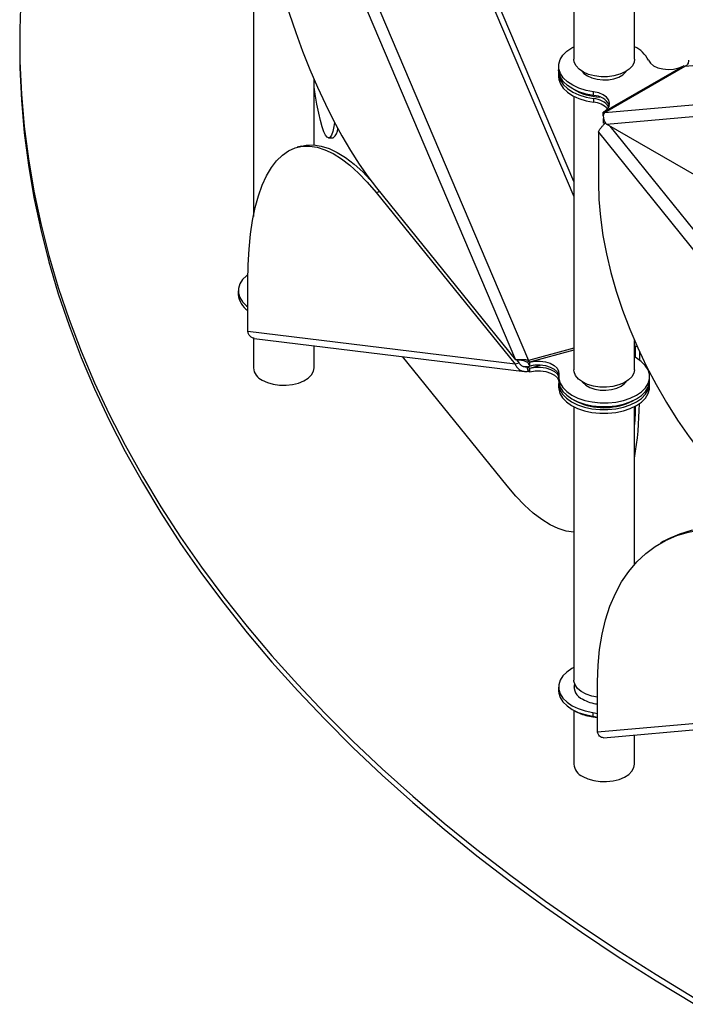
# Model space of a CAD drawing. Header units: millimetres. Extents: x 5 to 415, y 2 to 292.
# Tile 41 of 82: x 299.47 to 308.25, y 120.35 to 133.35. Entities that reach past the tile are written whole.
import ezdxf

# ---------------------------------------------------------------- set-up
doc = ezdxf.new("R2010")
doc.units = ezdxf.units.MM

msp = doc.modelspace()

# ---------------------------------------------------------------- linework, layer by layer
at = {"color": 7, "linetype": 'Continuous', "lineweight": 25}
for p, q in [((302.4846, 137.1505), (306.009, 128.8572)), ((302.6928, 137.0589), (306.1812, 128.8504)), ((306.777, 136.4326), (306.777, 132.8245)), ((307.577, 132.8245), (307.577, 136.2151)), ((305.355, 134.3592), (306.777, 131.0132)), ((306.777, 131.2124), (305.4329, 134.3752)), ((302.5501, 133.4705), (302.5501, 130.7505)), ((308.2475, 132.7335), (313.8481, 133.2342)), ((299.468, 133.0567), (299.468, 132.975)), ((306.577, 132.7326), (306.577, 132.6836)), ((307.1728, 132.131), (308.2192, 132.735)), ((307.1869, 132.1212), (308.2475, 132.7335)), ((308.2263, 132.7392), (308.2192, 132.735)), ((306.577, 132.6427), (306.577, 132.5937)), ((307.1869, 132.1212), (313.1677, 132.6559)), ((303.3501, 131.6943), (303.3501, 132.5636)), ((307.2081, 131.9685), (313.1041, 132.4957)), ((306.777, 132.3356), (306.777, 128.7275)), ((307.0383, 132.3466), (307.0383, 132.3956)), ((307.0383, 132.3057), (307.0383, 132.2568)), ((307.1728, 132.131), (307.1656, 132.1269)), ((307.1656, 132.0779), (307.1656, 132.1269)), ((307.1656, 132.037), (307.1728, 132.0411)), ((307.1656, 132.037), (307.1656, 131.988)), ((310.2757, 130.1976), (307.2081, 131.9685)), ((307.2543, 131.9418), (313.1889, 124.5592)), ((303.5432, 131.7863), (303.603, 131.7894)), ((307.102, 131.8636), (312.998, 124.529)), ((307.102, 131.8636), (307.102, 131.1989)), ((303.183, 131.6791), (303.1286, 131.6645)), ((304.1685, 131.0682), (304.213, 131.0802)), ((304.1685, 131.0682), (306.0022, 128.7985)), ((304.1753, 131.1268), (306.009, 128.8572)), ((302.4778, 129.23), (302.4778, 129.8948)), ((302.3501, 129.7705), (302.3501, 129.7215)), ((306.0022, 128.7985), (302.4778, 129.23)), ((302.5501, 129.1455), (302.5501, 128.7518)), ((302.5622, 129.1414), (306.1257, 128.7051)), ((307.577, 128.7275), (307.577, 129.113)), ((303.3501, 128.7518), (303.3501, 129.0449)), ((306.777, 129.0108), (306.1812, 128.8504)), ((306.777, 128.9851), (306.1939, 128.8281)), ((307.577, 129.0324), (307.5882, 129.031)), ((307.5882, 129.031), (307.6105, 129.037)), ((307.5882, 129.031), (307.5882, 128.8878)), ((307.6426, 128.9664), (307.6426, 128.8541)), ((305.8974, 127.1928), (304.5165, 128.9021)), ((306.0566, 128.8132), (306.0022, 128.7985)), ((306.0209, 128.8573), (306.0566, 128.8132)), ((306.1685, 128.8237), (306.1812, 128.8504)), ((306.1939, 128.8281), (306.1939, 128.7791)), ((306.1617, 128.765), (306.11, 128.7714)), ((306.1617, 128.765), (306.2552, 128.7902)), ((306.1744, 128.7069), (306.1617, 128.765)), ((306.1962, 128.7492), (306.1871, 128.7468)), ((306.1871, 128.7468), (306.1871, 128.6978)), ((306.1962, 128.7002), (306.1871, 128.6978)), ((306.1962, 128.7492), (306.3506, 128.7908)), ((306.1962, 128.7002), (306.1962, 128.7492)), ((306.577, 128.6356), (306.577, 128.5866)), ((306.577, 128.5458), (306.577, 128.4968)), ((307.777, 128.5866), (307.777, 128.6356)), ((307.777, 128.4968), (307.777, 128.5458)), ((306.777, 128.2386), (306.777, 124.6305)), ((307.577, 126.1566), (307.577, 128.2386)), ((307.9616, 126.462), (307.9192, 126.4375)), ((306.577, 124.5386), (306.577, 124.4897)), ((306.777, 124.5406), (306.777, 124.5386)), ((307.0906, 123.9414), (307.0906, 124.6061)), ((312.9866, 124.4686), (307.0906, 123.9414)), ((307.1697, 123.8694), (313.1316, 124.4024)), ((306.777, 124.2309), (306.777, 123.52)), ((307.0258, 124.2034), (307.0258, 124.1545)), ((307.0258, 124.2034), (307.0906, 124.1884)), ((307.0258, 124.1545), (307.0906, 124.1394)), ((307.577, 123.52), (307.577, 123.9058))]:
    msp.add_line(p, q, dxfattribs=at)
at = {"color": 7, "linetype": 'Continuous', "lineweight": 25, "flags": 128}
for points in [[(302.4846, 136.4857), (302.4885, 136.258), (302.5003, 136.0215), (302.5199, 135.7774), (302.5473, 135.5269), (302.5822, 135.2711), (302.6246, 135.0112), (302.6741, 134.7485), (302.7307, 134.484), (302.794, 134.2192), (302.8638, 133.9551), (302.9397, 133.6931), (303.0213, 133.4344), (303.1083, 133.1801), (303.2003, 132.9315), (303.2968, 132.6897), (303.3975, 132.4558), (303.5017, 132.231), (303.6091, 132.0162), (303.7192, 131.8126), (303.8313, 131.6209), (303.9451, 131.4422), (304.0599, 131.2773), (304.1753, 131.1268)], [(299.4849, 133.6505), (299.4693, 133.222), (299.4713, 132.7935), (299.4909, 132.3651), (299.5281, 131.937), (299.5829, 131.5097), (299.6552, 131.0832), (299.745, 130.6578), (299.8523, 130.2337), (299.977, 129.8112), (300.119, 129.3906), (300.2782, 128.972), (300.4546, 128.5557), (300.648, 128.142), (300.8584, 127.731), (301.0856, 127.323), (301.3295, 126.9183), (301.5899, 126.517), (301.8668, 126.1193), (302.1599, 125.7256), (302.4691, 125.336), (302.7943, 124.9507), (303.1351, 124.57), (303.4915, 124.1941), (303.8633, 123.8232), (304.2502, 123.4574), (304.652, 123.0971), (305.0685, 122.7423), (305.4994, 122.3934), (305.9446, 122.0505), (306.4037, 121.7137), (306.8766, 121.3833), (307.3629, 121.0595), (307.8623, 120.7425), (308.3746, 120.4323)], [(299.468, 132.975), (299.4713, 132.7118), (299.4909, 132.2834), (299.5281, 131.8554), (299.5829, 131.428), (299.6552, 131.0015), (299.745, 130.5761), (299.8523, 130.152), (299.977, 129.7296), (300.119, 129.3089), (300.2782, 128.8904), (300.4546, 128.4741), (300.648, 128.0603), (300.8584, 127.6494), (301.0856, 127.2414), (301.3295, 126.8366), (301.5899, 126.4353), (301.8668, 126.0377), (302.1599, 125.644), (302.4691, 125.2544), (302.7943, 124.8691), (303.1351, 124.4884), (303.4915, 124.1125), (303.8633, 123.7415), (304.2502, 123.3758), (304.652, 123.0154), (305.0685, 122.6607), (305.4994, 122.3117), (305.9446, 121.9688), (306.4037, 121.632), (306.8766, 121.3017), (307.3629, 120.9779), (307.8623, 120.6608), (308.3746, 120.3507)], [(307.0383, 132.3956), (306.9378, 132.4149), (306.8447, 132.4442), (306.7619, 132.4825), (306.6922, 132.5286), (306.6375, 132.581), (306.5997, 132.6382), (306.58, 132.6983), (306.5788, 132.7595), (306.5964, 132.8199), (306.632, 132.8775), (306.6847, 132.9306), (306.7527, 132.9775), (306.777, 132.9908)], [(307.1358, 132.5948), (307.0512, 132.6053), (306.9725, 132.626), (306.9034, 132.656), (306.8471, 132.6939), (306.8062, 132.7379), (306.7826, 132.7859), (306.777, 132.8245)], [(307.577, 132.8245), (307.5721, 132.7882), (307.5493, 132.7401), (307.5092, 132.6958), (307.4535, 132.6576), (307.385, 132.6272), (307.3066, 132.606), (307.2223, 132.595), (307.1358, 132.5948)], [(307.7608, 132.8126), (307.7865, 132.7737), (307.8289, 132.74), (307.885, 132.7139), (307.9509, 132.697), (308.0222, 132.6906), (308.0939, 132.6952), (308.1611, 132.7103), (308.2192, 132.735)], [(307.0383, 132.3466), (306.9378, 132.366), (306.8447, 132.3952), (306.7619, 132.4335), (306.6922, 132.4796), (306.6375, 132.532), (306.5997, 132.5892), (306.58, 132.6493), (306.577, 132.6836)], [(306.577, 132.5937), (306.58, 132.5595), (306.5997, 132.4993), (306.6375, 132.4422), (306.6922, 132.3897), (306.7619, 132.3436), (306.8447, 132.3054), (306.9378, 132.2761), (307.0383, 132.2568)], [(306.578, 132.6632), (306.58, 132.6084), (306.5997, 132.5483), (306.6375, 132.4911), (306.6922, 132.4387), (306.7619, 132.3926), (306.8447, 132.3544), (306.9378, 132.3251), (307.0383, 132.3057)], [(306.8886, 132.6632), (306.9096, 132.6393), (306.956, 132.605)], [(306.956, 132.605), (307.0153, 132.5782), (307.084, 132.5604), (307.1581, 132.5525), (307.2333, 132.5551), (307.3053, 132.5681), (307.3697, 132.5906), (307.423, 132.6213), (307.462, 132.6586), (307.4654, 132.6632)], [(303.6222, 131.9913), (303.612, 131.9356), (303.5964, 131.8707), (303.5795, 131.8241), (303.5615, 131.7959), (303.5425, 131.7863), (303.5226, 131.7954), (303.5018, 131.823), (303.4803, 131.869), (303.4581, 131.9333), (303.4353, 132.0156), (303.4122, 132.1154), (303.3887, 132.2323), (303.365, 132.3657), (303.3501, 132.4568)], [(307.1728, 132.131), (307.2156, 132.1645), (307.2418, 132.2033), (307.2497, 132.2447), (307.2387, 132.2858), (307.2095, 132.3239), (307.1641, 132.3563), (307.1057, 132.3807), (307.0383, 132.3956)], [(302.4778, 129.8948), (302.4817, 130.1128), (302.4935, 130.32), (302.5131, 130.5155), (302.5405, 130.6984), (302.5754, 130.8677), (302.6178, 131.0228), (302.6673, 131.1628), (302.7239, 131.2872), (302.7872, 131.3953), (302.857, 131.4866), (302.9329, 131.5608), (303.0145, 131.6175), (303.1015, 131.6563), (303.1935, 131.6772), (303.29, 131.6801), (303.3907, 131.6648), (303.4949, 131.6316), (303.6023, 131.5804), (303.7124, 131.5117), (303.8245, 131.4257), (303.9383, 131.3228), (304.0531, 131.2034), (304.1685, 131.0682)], [(303.183, 131.6791), (303.2479, 131.6919), (303.3444, 131.6947), (303.4451, 131.6795), (303.5493, 131.6462), (303.6567, 131.5951), (303.7667, 131.5263), (303.8789, 131.4403), (303.9927, 131.3374), (304.0875, 131.24)], [(307.102, 131.1989), (307.1086, 130.9722), (307.1283, 130.739), (307.1612, 130.5002), (307.2069, 130.2572), (307.2653, 130.0109), (307.3362, 129.7625), (307.4191, 129.5132), (307.5138, 129.2642), (307.6197, 129.0165), (307.7364, 128.7714), (307.8633, 128.5301), (307.9999, 128.2935), (308.1454, 128.0629), (308.2993, 127.8393), (308.4608, 127.6238), (308.6292, 127.4173), (308.8036, 127.2208), (308.9832, 127.0353), (309.1673, 126.8616), (309.355, 126.7004), (309.5453, 126.5527), (309.7374, 126.419), (309.9304, 126.2999)], [(302.4784, 129.9845), (302.458, 129.9686), (302.4057, 129.9161), (302.3701, 129.8591), (302.3522, 129.7994), (302.3526, 129.7388), (302.3713, 129.6792), (302.4077, 129.6224), (302.4607, 129.5701), (302.4778, 129.5569)], [(306.1939, 128.8281), (306.2624, 128.8399), (306.3338, 128.8411), (306.4033, 128.8316), (306.4663, 128.8121), (306.5184, 128.7839), (306.5562, 128.7489), (306.5771, 128.7094), (306.5797, 128.6682)], [(306.5797, 128.6682), (306.579, 128.6076), (306.5965, 128.5479), (306.6319, 128.4909), (306.6839, 128.4382), (306.751, 128.3917), (306.8311, 128.3525), (306.9219, 128.3221), (307.0204, 128.3012), (307.1237, 128.2906), (307.2286, 128.2905), (307.332, 128.301), (307.4306, 128.3217), (307.5215, 128.352), (307.6018, 128.391), (307.6691, 128.4374), (307.7214, 128.49), (307.757, 128.547), (307.7749, 128.6066), (307.7745, 128.6672), (307.7558, 128.7268), (307.7194, 128.7837), (307.6664, 128.836), (307.5985, 128.8821), (307.577, 128.8938)], [(302.6673, 128.5885), (302.7347, 128.5572), (302.8122, 128.535), (302.8961, 128.523), (302.9826, 128.5216), (303.0675, 128.531), (303.147, 128.5508), (303.2173, 128.5799), (303.275, 128.6171), (303.3176, 128.6605), (303.343, 128.7083), (303.3501, 128.7518)], [(306.1939, 128.7791), (306.2624, 128.7909), (306.3338, 128.7921), (306.4033, 128.7826), (306.4663, 128.7631), (306.5184, 128.7349), (306.5562, 128.6999), (306.5771, 128.6604), (306.5781, 128.6567)], [(306.1962, 128.7492), (306.2654, 128.761), (306.3375, 128.762), (306.4076, 128.7521), (306.4708, 128.732), (306.5228, 128.7032), (306.56, 128.6675), (306.577, 128.6367)], [(306.1962, 128.7002), (306.2654, 128.712), (306.3375, 128.713), (306.4076, 128.7031), (306.4708, 128.683), (306.5228, 128.6542), (306.56, 128.6185), (306.577, 128.5877)], [(307.2921, 128.5063), (307.207, 128.4972), (307.1206, 128.4989), (307.0368, 128.5112), (306.9595, 128.5337), (306.8924, 128.5652), (306.8387, 128.6043), (306.8007, 128.6492), (306.7803, 128.6977), (306.777, 128.7275)], [(307.577, 128.7275), (307.5694, 128.6826), (307.5435, 128.6349), (307.5004, 128.5916), (307.4423, 128.5546), (307.3717, 128.5258), (307.2921, 128.5063)], [(306.577, 128.5866), (306.579, 128.5586), (306.5965, 128.4989), (306.6319, 128.4419), (306.6839, 128.3892), (306.751, 128.3427), (306.8311, 128.3036), (306.9219, 128.2731), (307.0204, 128.2522), (307.1237, 128.2416), (307.2286, 128.2415), (307.332, 128.252), (307.4306, 128.2727), (307.5215, 128.303), (307.6018, 128.342), (307.6691, 128.3884), (307.7214, 128.441), (307.757, 128.498), (307.7749, 128.5577), (307.777, 128.5866)], [(306.578, 128.5662), (306.5781, 128.5246), (306.5939, 128.4641), (306.6279, 128.4062), (306.6791, 128.3525), (306.7458, 128.305), (306.8259, 128.2649), (306.917, 128.2336), (307.0162, 128.2121), (307.1205, 128.201), (307.2265, 128.2006), (307.331, 128.211), (307.4306, 128.2319), (307.5224, 128.2626), (307.6033, 128.3021), (307.671, 128.3492), (307.7232, 128.4024), (307.7584, 128.4602), (307.7754, 128.5206), (307.776, 128.5662)], [(306.8885, 128.5662), (306.8938, 128.5593), (306.9336, 128.5224), (306.9876, 128.4921), (307.0526, 128.4701), (307.1248, 128.4577), (307.2001, 128.4557), (307.274, 128.4641), (307.3423, 128.4825), (307.4009, 128.5098), (307.4466, 128.5443), (307.4655, 128.5662)], [(306.577, 128.4968), (306.5781, 128.4756), (306.5939, 128.4151), (306.6279, 128.3572), (306.6791, 128.3036), (306.7458, 128.256), (306.8259, 128.2159), (306.917, 128.1846), (307.0162, 128.1631), (307.1205, 128.152), (307.2265, 128.1516), (307.331, 128.162), (307.4306, 128.1829), (307.5224, 128.2136), (307.6033, 128.2531), (307.671, 128.3002), (307.7232, 128.3534), (307.7584, 128.4112), (307.7754, 128.4716), (307.777, 128.4968)], [(306.7715, 128.3313), (306.826, 128.3014), (306.9073, 128.2691)], [(307.587, 128.2439), (307.5842, 128.1483), (307.577, 128.0051)], [(306.777, 126.5809), (306.7759, 126.581), (306.6753, 126.5962), (306.571, 126.6295), (306.4636, 126.6806), (306.3536, 126.7493), (306.2414, 126.8354), (306.1277, 126.9383), (306.0128, 127.0576), (305.8974, 127.1928)], [(307.0906, 124.6061), (307.0972, 124.8252), (307.117, 125.0356), (307.1498, 125.2365), (307.1955, 125.4267), (307.2539, 125.6056), (307.3248, 125.7722), (307.4077, 125.9257), (307.5024, 126.0654), (307.6083, 126.1908), (307.725, 126.3011), (307.8519, 126.3959), (307.9885, 126.4748), (308.1341, 126.5373), (308.288, 126.5833), (308.4495, 126.6123), (308.6178, 126.6245), (308.7922, 126.6196), (308.9719, 126.5977), (309.156, 126.5589), (309.3436, 126.5033), (309.5339, 126.4314), (309.726, 126.3433), (309.9191, 126.2394)], [(307.9616, 126.462), (308.0309, 126.4993), (308.1765, 126.5618), (308.3304, 126.6077), (308.4919, 126.6368), (308.6602, 126.649), (308.8346, 126.6441), (309.0143, 126.6221), (309.1984, 126.5833), (309.386, 126.5278), (309.5763, 126.4559), (309.7685, 126.3678), (309.9615, 126.2639)], [(306.777, 124.7968), (306.7527, 124.7836), (306.6853, 124.7371), (306.6329, 124.6847), (306.5972, 124.6277), (306.5792, 124.568), (306.5794, 124.5074), (306.598, 124.4478), (306.6343, 124.391), (306.6872, 124.3386), (306.755, 124.2924), (306.8358, 124.2537), (306.927, 124.2238), (307.0258, 124.2034)], [(306.9383, 124.4452), (306.8749, 124.4792), (306.8256, 124.5202), (306.7927, 124.5664), (306.7778, 124.6156), (306.777, 124.6305)], [(306.577, 124.4897), (306.5794, 124.4584), (306.598, 124.3988), (306.6343, 124.342), (306.6872, 124.2896), (306.755, 124.2434), (306.8358, 124.2047), (306.927, 124.1748), (307.0258, 124.1545)], [(307.0906, 124.405), (307.0129, 124.4199), (306.9383, 124.4452)], [(306.9359, 124.1634), (307.0281, 124.1432), (307.0906, 124.1353)], [(306.8942, 123.3567), (306.9616, 123.3254), (307.0391, 123.3032), (307.123, 123.2912), (307.2095, 123.2898), (307.2944, 123.2992), (307.3739, 123.319), (307.4441, 123.3481), (307.5019, 123.3853), (307.5445, 123.4287), (307.5698, 123.4765), (307.577, 123.52)]]:
    msp.add_lwpolyline(points, dxfattribs=at)
at = {"color": 7, "linetype": 'Continuous', "lineweight": 25}
for centre, radius, start, end in [((307.4144, 132.6392), 0.3873, 26.6023, 65.18281), ((308.246, 132.7703), 0.0368, 237.65072, 272.35776), ((307.1527, 133.0895), 0.7632, 239.96751, 267.54757), ((307.0369, 132.1127), 0.2339, 26.38647, 89.65552), ((307.0261, 132.0456), 0.2604, 35.33175, 87.30284), ((307.019, 131.9739), 0.2835, 44.24342, 86.09203), ((307.1853, 132.158), 0.0368, 237.65072, 272.35776), ((307.1016, 131.9267), 0.1275, 52.79028, 59.83766), ((307.1253, 131.9211), 0.0781, 37.97873, 58.8941), ((303.5067, 131.9158), 0.1589, 307.30101, 357.86263), ((302.6322, 129.7451), 0.283, 184.78588, 236.94251), ((306.3458, 128.8952), 0.1912, 201.96804, 217.37045), ((306.2698, 128.8862), 0.0956, 201.96804, 217.37045), ((302.7472, 128.7695), 0.1978, 185.13029, 246.18985), ((306.1503, 128.7224), 0.0441, 33.49462, 74.98756), ((306.1687, 128.6856), 0.0221, 33.49462, 74.98756), ((307.1736, 129.0692), 0.8432, 251.5902, 299.44629), ((303.2791, 128.3106), 4.3627, 350.1108, 359.56773), ((306.9613, 124.5456), 0.1811, 167.24833, 248.23809), ((307.1519, 124.8502), 0.5386, 241.40681, 263.4661), ((307.0915, 124.7505), 0.6073, 238.16132, 255.15609), ((306.974, 123.5377), 0.1978, 185.13029, 246.18985)]:
    msp.add_arc(centre, radius, start, end, dxfattribs=at)
for points, knots in [([(308.2899, 132.8145), (308.2903, 132.8075), (308.2911, 132.7935), (308.2846, 132.7711), (308.2725, 132.7514), (308.2589, 132.7393), (308.2499, 132.7347), (308.2475, 132.7335)], [0, 0, 0, 0, 0.2289275, 0.457855, 0.686699, 0.9155428, 1, 1, 1, 1]), ([(307.2081, 131.9685), (307.1986, 131.9828), (307.1798, 132.0114), (307.1692, 132.0567), (307.1709, 132.0974), (307.1814, 132.1131), (307.1869, 132.1212)], [0, 0, 0, 0, 0.2453754, 0.4909149, 0.7364551, 1, 1, 1, 1]), ([(307.102, 131.8636), (307.1063, 131.873), (307.1148, 131.8918), (307.1382, 131.9246), (307.1652, 131.9567), (307.1858, 131.9782), (307.1954, 131.9873), (307.1965, 131.9883)], [0, 0, 0, 0, 0.242195, 0.4844028, 0.7266105, 0.9688182, 1, 1, 1, 1]), ([(302.5623, 129.1417), (302.5512, 129.1442), (302.5286, 129.1493), (302.5006, 129.1734), (302.4836, 129.2021), (302.4794, 129.2225), (302.4778, 129.23)], [0, 0, 0, 0, 0.2692251, 0.5523922, 0.8355591, 1, 1, 1, 1]), ([(307.5882, 129.031), (307.5871, 129.0378), (307.5855, 129.0485), (307.5793, 129.0558), (307.577, 129.0584)], [0, 0, 0, 0, 0.6413167, 1, 1, 1, 1]), ([(306.1812, 128.8504), (306.1637, 128.8532), (306.1288, 128.8587), (306.0783, 128.8592), (306.0344, 128.8572), (306.0177, 128.8572), (306.009, 128.8572)], [0, 0, 0, 0, 0.2453754, 0.4909149, 0.7364551, 1, 1, 1, 1]), ([(306.0404, 128.8576), (306.052, 128.8577), (306.0675, 128.8579), (306.0917, 128.8548), (306.1035, 128.8511), (306.1119, 128.8485)], [0, 0, 0, 0, 0.4497577, 0.6049978, 1, 1, 1, 1]), ([(306.0566, 128.8132), (306.0642, 128.8033), (306.0793, 128.7835), (306.1164, 128.7655), (306.1454, 128.7628), (306.1602, 128.7648), (306.1617, 128.765)], [0, 0, 0, 0, 0.3201967, 0.6410914, 0.961986, 1, 1, 1, 1]), ([(306.1685, 128.8237), (306.1548, 128.8302), (306.134, 128.8401), (306.1161, 128.8469), (306.1101, 128.8492)], [0, 0, 0, 0, 0.66258841, 1, 1, 1, 1]), ([(306.0022, 128.7985), (306.0102, 128.7836), (306.0261, 128.7538), (306.068, 128.7212), (306.1193, 128.7019), (306.1556, 128.7052), (306.1744, 128.7069)], [0, 0, 0, 0, 0.2453754, 0.4909149, 0.7364551, 1, 1, 1, 1]), ([(307.1697, 123.8695), (307.1605, 123.8699), (307.142, 123.8708), (307.1164, 123.8896), (307.099, 123.9148), (307.0929, 123.9342), (307.0906, 123.9414)], [0, 0, 0, 0, 0.2747587, 0.5557816, 0.8368043, 1, 1, 1, 1])]:
    msp.add_open_spline(points, degree=3, knots=knots, dxfattribs=at)

doc.saveas('drawing.dxf')
